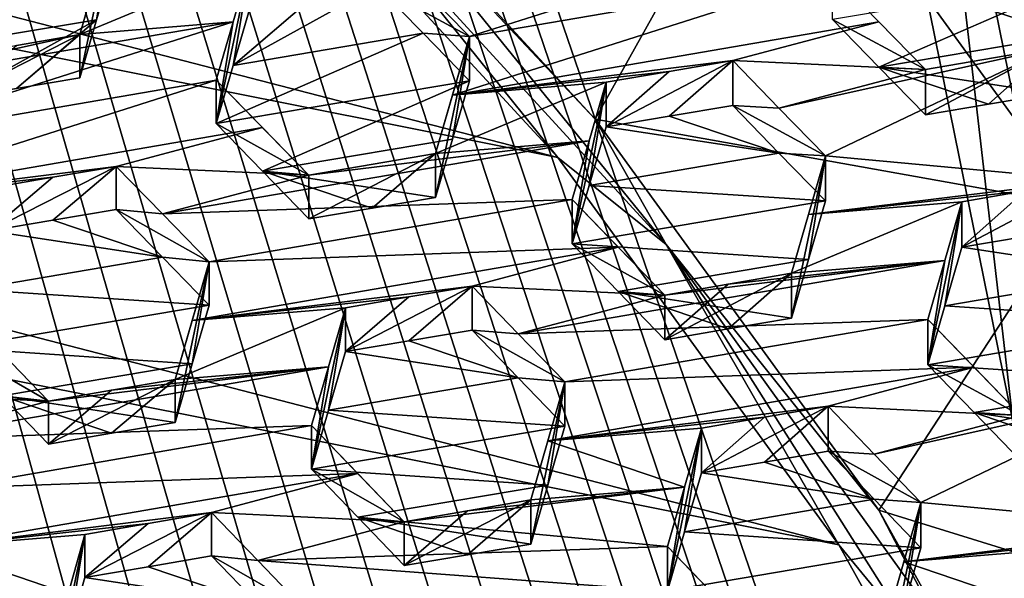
# Model space of a CAD drawing. Header units: metres. Extents: x -22 to 22, y 0 to 204.
# Tile 155 of 256: x 5.47 to 7.42, y 18.89 to 20. Entities that reach past the tile are written whole.
import ezdxf

# ---------------------------------------------------------------- set-up
doc = ezdxf.new("R2010")
doc.units = ezdxf.units.M
doc.layers.add('solid_002_SW0002', color=7, linetype='CONTINUOUS')
doc.layers.add('solid_002_SW0002_01', color=7, linetype='CONTINUOUS')

msp = doc.modelspace()

# ---------------------------------------------------------------- linework, layer by layer
at = {"layer": 'solid_002_SW0002'}
for points in [[(7.330033, 6.201028, 222.337723), (-0.000125, 6.009099, 222.530045), (-0.000125, 39.062069, 222.530045)], [(7.539723, 6.213904, 222.33223), (7.330033, 6.201028, 222.337723), (-0.000125, 39.062069, 222.530045)], [(7.745979, 6.240901, 222.326813), (7.539723, 6.213904, 222.33223), (-0.000125, 39.062069, 222.530045)], [(7.948801, 6.282018, 222.321487), (7.745979, 6.240901, 222.326813), (-0.000125, 39.062069, 222.530045)], [(8.148396, 6.337333, 222.316254), (7.948801, 6.282018, 222.321487), (-0.000125, 39.062069, 222.530045)], [(8.346459, 6.407481, 222.311066), (8.148396, 6.337333, 222.316254), (-0.000125, 39.062069, 222.530045)], [(8.540717, 6.491611, 222.305969), (8.346459, 6.407481, 222.311066), (-0.000125, 39.062069, 222.530045)], [(8.727814, 6.588467, 222.301056), (8.540717, 6.491611, 222.305969), (-0.000125, 39.062069, 222.530045)], [(8.906004, 6.697614, 222.296387), (8.727814, 6.588467, 222.301056), (-0.000125, 39.062069, 222.530045)], [(9.077606, 6.820176, 222.29187), (8.906004, 6.697614, 222.296387), (-0.000125, 39.062069, 222.530045)], [(9.240612, 6.954489, 222.287598), (9.077606, 6.820176, 222.29187), (-0.000125, 39.062069, 222.530045)], [(9.392625, 7.09867, 222.283615), (9.240612, 6.954489, 222.287598), (-0.000125, 39.062069, 222.530045)], [(9.533943, 7.253393, 222.279907), (9.392625, 7.09867, 222.283615), (-0.000125, 39.062069, 222.530045)], [(9.665215, 7.418948, 222.276459), (9.533943, 7.253393, 222.279907), (-0.000125, 39.062069, 222.530045)], [(9.784578, 7.59288, 222.273331), (9.665215, 7.418948, 222.276459), (-0.000125, 39.062069, 222.530045)], [(9.89038, 7.773118, 222.270554), (9.784578, 7.59288, 222.273331), (-0.000125, 39.062069, 222.530045)], [(9.983701, 7.961953, 222.268112), (9.89038, 7.773118, 222.270554), (-0.000125, 39.062069, 222.530045)], [(10.064153, 8.15771, 222.265991), (9.983701, 7.961953, 222.268112), (-0.000125, 39.062069, 222.530045)], [(10.130554, 8.357121, 222.264252), (10.064153, 8.15771, 222.265991), (-0.000125, 39.062069, 222.530045)], [(10.182102, 8.557965, 222.262894), (10.130554, 8.357121, 222.264252), (-0.000125, 39.062069, 222.530045)], [(10.219395, 8.761897, 222.261917), (10.182102, 8.557965, 222.262894), (-0.000125, 39.062069, 222.530045)], [(10.242505, 8.96912, 222.261322), (10.219395, 8.761897, 222.261917), (-0.000125, 39.062069, 222.530045)], [(10.251433, 9.179632, 222.261078), (10.242505, 8.96912, 222.261322), (-0.000125, 39.062069, 222.530045)], [(10.452456, 38.787868, 222.255814), (10.251433, 9.179632, 222.261078), (-0.000125, 39.062069, 222.530045)], [(15.431576, 33.648762, 223.952362), (-15.431306, 33.548271, 223.951843), (-15.319921, 9.159238, 223.824142)], [(13.718916, 19.254997, 214.420135), (13.730619, 19.372248, 214.389038), (0, 30.521685, 211.029327)], [(13.705417, 19.199886, 214.43454), (13.718916, 19.254997, 214.420135), (0, 30.521685, 211.029327)], [(13.675447, 19.118711, 214.45549), (13.705417, 19.199886, 214.43454), (0, 30.521685, 211.029327)], [(6.532656, 19.728973, 195.234497), (-3.955172, 21.819389, 194.674362), (-3.07552, 22.215792, 194.568146)], [(7.089259, 18.960833, 195.440308), (-4.778347, 21.3283, 194.805954), (-3.955172, 21.819389, 194.674362)], [(7.547938, 18.137966, 195.660797), (-5.538156, 20.747923, 194.961472), (-4.778347, 21.3283, 194.805954)], [(7.90552, 17.268381, 195.893799), (-6.223329, 20.08519, 195.139038), (-5.538156, 20.747923, 194.961472)], [(8.155832, 16.363531, 196.136261), (-6.822947, 19.352098, 195.33548), (-6.223329, 20.08519, 195.139038)], [(8.29563, 15.439067, 196.383972), (-7.332353, 18.553354, 195.5495), (-6.822947, 19.352098, 195.33548)]]:
    msp.add_3dface(points, dxfattribs=at)
at = {"layer": 'solid_002_SW0002_01'}
for points in [[(15.431576, 33.648762, 223.952362), (-15.319921, 9.159238, 223.824142), (15.31992, 9.159238, 223.824142)], [(13.634567, 19.043512, 214.474518), (0, 30.521685, 211.029327), (5.372146, 25.811569, 212.437042)], [(13.76998, 25.168377, 212.837036), (0, 30.521685, 211.029327), (13.730619, 19.372248, 214.389038)], [(13.675447, 19.118711, 214.45549), (0, 30.521685, 211.029327), (13.634567, 19.043512, 214.474518)], [(13.634567, 19.043512, 214.474518), (5.372146, 25.811569, 212.437042), (6.087224, 25.18458, 212.62442)], [(13.634567, 19.043512, 214.474518), (6.087224, 25.18458, 212.62442), (6.722707, 24.482187, 212.829865)], [(11.075748, 19.153803, 214.37561), (6.722707, 24.482187, 212.829865), (7.27027, 23.715725, 213.050079)], [(13.634567, 19.043512, 214.474518), (6.722707, 24.482187, 212.829865), (11.075748, 19.153803, 214.37561)], [(11.075748, 19.153803, 214.37561), (7.27027, 23.715725, 213.050079), (7.724753, 22.890469, 213.283524)], [(6.532656, 19.728973, 195.234497), (-3.07552, 22.215792, 194.568146), (5.889926, 20.42684, 195.047501)], [(7.089259, 18.960833, 195.440308), (-3.955172, 21.819389, 194.674362), (6.532656, 19.728973, 195.234497)], [(7.547938, 18.137966, 195.660797), (-4.778347, 21.3283, 194.805954), (7.089259, 18.960833, 195.440308)], [(7.90552, 17.268381, 195.893799), (-5.538156, 20.747923, 194.961472), (7.547938, 18.137966, 195.660797)], [(7.260591, 20.710196, 211.587753), (7.43455, 19.849514, 211.818375), (8.370678, 20.32173, 211.691849)], [(7.434552, 19.202452, 209.403564), (7.43455, 19.849514, 211.818375), (7.260591, 20.710196, 211.587753)], [(7.260594, 20.063133, 209.172943), (7.434552, 19.202452, 209.403564), (7.260591, 20.710196, 211.587753)], [(7.374091, 20.643637, 196.572952), (7.392852, 20.66234, 196.600906), (7.843182, 19.977291, 196.740646)], [(7.392852, 20.66234, 196.600906), (7.877913, 20.019674, 196.813034), (7.843182, 19.977291, 196.740646)], [(7.34626, 20.622517, 196.556213), (7.374091, 20.643637, 196.572952), (7.843182, 19.977291, 196.740646)], [(7.34626, 20.622517, 196.556213), (7.793656, 19.941769, 196.730392), (7.312254, 20.601494, 196.553619)], [(7.34626, 20.622517, 196.556213), (7.843182, 19.977291, 196.740646), (7.793656, 19.941769, 196.730392)], [(7.202985, 20.540558, 196.569946), (7.312254, 20.601494, 196.553619), (7.793656, 19.941769, 196.730392)], [(7.202985, 20.540558, 196.569946), (7.793656, 19.941769, 196.730392), (6.968444, 20.452885, 196.59343)], [(5.955519, 20.511707, 195.096466), (6.606643, 19.804976, 195.285828), (6.163642, 20.276041, 195.130692)], [(6.968444, 20.452885, 196.59343), (6.606643, 19.804976, 195.285828), (5.955519, 20.511707, 195.096466)], [(6.968444, 20.452885, 196.59343), (7.562301, 19.633848, 196.812897), (6.606643, 19.804976, 195.285828)], [(7.793656, 19.941769, 196.730392), (7.562301, 19.633848, 196.812897), (6.968444, 20.452885, 196.59343)], [(6.126921, 20.2337, 195.104309), (6.532656, 19.728973, 195.234497), (5.889926, 20.42684, 195.047501)], [(6.163642, 20.276041, 195.130692), (6.747388, 19.556259, 195.300568), (6.126921, 20.2337, 195.104309)], [(6.606643, 19.804976, 195.285828), (6.747388, 19.556259, 195.300568), (6.163642, 20.276041, 195.130692)], [(6.126921, 20.2337, 195.104309), (6.747388, 19.556259, 195.300568), (6.532656, 19.728973, 195.234497)], [(5.652398, 20.20319, 209.643616), (5.618644, 20.001719, 209.378433), (5.585155, 19.88693, 209.432938)], [(5.585155, 19.972509, 209.752319), (5.652398, 20.20319, 209.643616), (5.585155, 19.88693, 209.432938)], [(5.618649, 20.0875, 209.698502), (5.652398, 20.20319, 209.643616), (5.585155, 19.972509, 209.752319)], [(5.652398, 20.20319, 209.643616), (5.652398, 20.117237, 209.322845), (5.618644, 20.001719, 209.378433)], [(7.110461, 20.207394, 209.160995), (6.265448, 20.062798, 209.493912), (6.357524, 19.968466, 209.49762)], [(7.076928, 20.092028, 209.213974), (7.110461, 20.207394, 209.160995), (6.357524, 19.968466, 209.49762)], [(5.150488, 20.032335, 209.525604), (5.242131, 19.938751, 209.530411), (5.652398, 20.117237, 209.322845)], [(5.242131, 19.938751, 209.530411), (5.618644, 20.001719, 209.378433), (5.652398, 20.117237, 209.322845)], [(5.922857, 20.113394, 209.588501), (5.618649, 20.0875, 209.698502), (5.585155, 19.972509, 209.752319)], [(5.889127, 19.997538, 209.642487), (5.922857, 20.113394, 209.588501), (5.585155, 19.972509, 209.752319)], [(5.922857, 20.113394, 209.588501), (5.855614, 19.796032, 209.373703), (5.889129, 19.91114, 209.320023)], [(5.889127, 19.997538, 209.642487), (5.855614, 19.796032, 209.373703), (5.922857, 20.113394, 209.588501)], [(5.922857, 20.113394, 209.588501), (5.889129, 19.91114, 209.320023), (5.922857, 20.026808, 209.26535)], [(8.155832, 16.363531, 196.136261), (-6.223329, 20.08519, 195.139038), (7.90552, 17.268381, 195.893799)], [(7.076928, 20.092028, 209.213974), (6.357524, 19.968466, 209.49762), (6.323824, 19.852375, 209.550293)], [(7.168549, 19.998009, 209.217087), (7.076928, 20.092028, 209.213974), (6.323824, 19.852375, 209.550293)], [(7.076928, 20.092028, 209.213974), (7.26064, 19.903366, 209.219696), (7.076928, 20.002399, 208.879471)], [(7.168549, 19.998009, 209.217087), (7.26064, 19.903366, 209.219696), (7.076928, 20.092028, 209.213974)], [(7.578838, 20.087206, 208.676376), (7.076928, 20.002399, 208.879471), (7.16854, 19.908213, 208.881927)], [(7.545146, 19.971333, 208.729736), (7.578838, 20.087206, 208.676376), (7.16854, 19.908213, 208.881927)], [(5.889129, 19.91114, 209.320023), (6.265452, 19.97534, 209.167542), (6.173812, 20.069225, 209.163849)], [(6.048216, 20.047997, 209.214661), (5.889129, 19.91114, 209.320023), (6.173812, 20.069225, 209.163849)], [(6.357524, 19.968466, 209.49762), (6.173812, 20.069225, 209.163849), (6.265452, 19.97534, 209.167542)], [(6.265448, 20.062798, 209.493912), (6.173812, 20.069225, 209.163849), (6.357524, 19.968466, 209.49762)], [(8.954303, 19.515926, 209.319565), (7.434552, 19.202452, 209.403564), (7.260594, 20.063133, 209.172943)], [(8.862556, 20.016819, 209.185349), (8.954303, 19.515926, 209.319565), (7.260594, 20.063133, 209.172943)], [(6.048216, 20.047997, 209.214661), (5.922857, 20.026808, 209.26535), (5.889129, 19.91114, 209.320023)], [(5.889127, 19.997538, 209.642487), (5.585155, 19.972509, 209.752319), (5.044089, 19.853054, 209.975372)], [(5.889127, 19.997538, 209.642487), (5.044089, 19.853054, 209.975372), (5.13621, 19.758696, 209.979141)], [(5.889127, 19.997538, 209.642487), (5.13621, 19.758696, 209.979141), (5.855614, 19.882259, 209.695511)], [(5.242131, 19.938751, 209.530411), (5.3342, 19.844521, 209.53447), (5.618644, 20.001719, 209.378433)], [(5.3342, 19.844521, 209.53447), (5.459579, 19.865709, 209.483749), (5.618644, 20.001719, 209.378433)], [(5.459579, 19.865709, 209.483749), (5.585155, 19.88693, 209.432938), (5.618644, 20.001719, 209.378433)], [(5.889127, 19.997538, 209.642487), (5.855614, 19.882259, 209.695511), (5.855614, 19.796032, 209.373703)], [(7.168549, 19.998009, 209.217087), (6.323824, 19.852375, 209.550293), (6.878938, 19.921061, 209.340897)], [(7.168549, 19.998009, 209.217087), (6.878938, 19.921061, 209.340897), (7.26064, 19.903366, 209.219696)], [(7.26064, 19.903366, 209.219696), (7.16854, 19.908213, 208.881927), (7.076928, 20.002399, 208.879471)], [(7.011714, 12.880956, 211.045639), (8.843912, 19.48579, 209.275879), (8.753432, 19.98031, 209.143372)], [(7.011714, 12.880956, 211.045639), (8.753432, 19.98031, 209.143372), (7.835578, 16.671566, 210.029953)], [(5.044089, 19.853054, 209.975372), (5.585155, 19.972509, 209.752319), (5.459579, 19.950937, 209.801819)], [(5.585155, 19.972509, 209.752319), (5.459579, 19.865709, 209.483749), (5.3342, 19.844521, 209.53447)], [(5.459579, 19.950937, 209.801819), (5.585155, 19.972509, 209.752319), (5.3342, 19.844521, 209.53447)], [(5.585155, 19.972509, 209.752319), (5.585155, 19.88693, 209.432938), (5.459579, 19.865709, 209.483749)], [(5.855614, 19.796032, 209.373703), (6.357524, 19.88084, 209.170593), (6.265452, 19.97534, 209.167542)], [(5.889129, 19.91114, 209.320023), (5.855614, 19.796032, 209.373703), (6.265452, 19.97534, 209.167542)], [(6.357524, 19.968466, 209.49762), (6.265452, 19.97534, 209.167542), (6.357524, 19.88084, 209.170593)], [(6.357524, 19.968466, 209.49762), (6.323821, 19.76491, 209.223923), (6.290281, 19.64937, 209.276352)], [(6.290281, 19.736656, 209.602112), (6.357524, 19.968466, 209.49762), (6.290281, 19.64937, 209.276352)], [(6.290281, 19.736656, 209.602112), (6.323824, 19.852375, 209.550293), (6.357524, 19.968466, 209.49762)], [(6.357524, 19.968466, 209.49762), (6.357524, 19.88084, 209.170593), (6.323821, 19.76491, 209.223923)], [(7.511595, 19.855793, 208.782333), (7.545146, 19.971333, 208.729736), (7.16854, 19.908213, 208.881927)], [(6.970513, 19.826902, 209.343307), (7.06265, 19.732025, 209.345215), (7.511595, 19.94648, 209.120789)], [(6.970513, 19.826902, 209.343307), (7.511595, 19.94648, 209.120789), (7.26064, 19.903366, 209.219696)], [(7.584064, 19.684124, 209.18663), (7.511595, 19.94648, 209.120789), (7.06265, 19.732025, 209.345215)], [(7.511595, 19.94648, 209.120789), (7.386026, 19.83457, 208.83313), (7.26064, 19.813377, 208.88385)], [(7.26064, 19.903366, 209.219696), (7.511595, 19.94648, 209.120789), (7.26064, 19.813377, 208.88385)], [(7.511595, 19.94648, 209.120789), (7.511595, 19.855793, 208.782333), (7.386026, 19.83457, 208.83313)], [(6.753386, 19.899494, 209.390381), (6.878938, 19.921061, 209.340897), (6.323824, 19.852375, 209.550293)], [(6.753386, 19.899494, 209.390381), (6.627983, 19.789671, 209.110352), (6.878938, 19.921061, 209.340897)], [(6.753386, 19.810863, 209.059616), (6.878938, 19.921061, 209.340897), (6.627983, 19.789671, 209.110352)], [(6.753386, 19.810863, 209.059616), (6.878938, 19.832079, 209.00882), (6.878938, 19.921061, 209.340897)], [(6.878938, 19.921061, 209.340897), (6.970513, 19.826902, 209.343307), (7.26064, 19.903366, 209.219696)], [(6.878938, 19.832079, 209.00882), (6.970513, 19.826902, 209.343307), (6.878938, 19.921061, 209.340897)], [(6.753386, 19.899494, 209.390381), (6.323824, 19.852375, 209.550293), (6.627983, 19.877953, 209.439819)], [(6.753386, 19.899494, 209.390381), (6.627983, 19.877953, 209.439819), (6.627983, 19.789671, 209.110352)], [(7.386026, 19.83457, 208.83313), (7.16854, 19.908213, 208.881927), (7.26064, 19.813377, 208.88385)], [(7.26064, 19.903366, 209.219696), (7.26064, 19.813377, 208.88385), (7.16854, 19.908213, 208.881927)], [(7.386026, 19.83457, 208.83313), (7.511595, 19.855793, 208.782333), (7.16854, 19.908213, 208.881927)], [(5.855614, 19.882259, 209.695511), (5.13621, 19.758696, 209.979141), (5.102495, 19.642534, 210.031769)], [(5.947182, 19.78828, 209.698563), (5.855614, 19.882259, 209.695511), (5.102495, 19.642534, 210.031769)], [(6.039326, 19.693539, 209.701004), (5.855614, 19.796032, 209.373703), (5.855614, 19.882259, 209.695511)], [(6.039326, 19.693539, 209.701004), (5.855614, 19.882259, 209.695511), (5.947182, 19.78828, 209.698563)], [(5.855614, 19.796032, 209.373703), (5.947169, 19.701889, 209.376099), (6.357524, 19.88084, 209.170593)], [(5.947169, 19.701889, 209.376099), (6.323821, 19.76491, 209.223923), (6.357524, 19.88084, 209.170593)], [(6.627983, 19.877953, 209.439819), (6.323824, 19.852375, 209.550293), (6.290281, 19.736656, 209.602112)], [(6.627983, 19.877953, 209.439819), (6.290281, 19.736656, 209.602112), (6.594295, 19.761707, 209.49176)], [(6.627983, 19.877953, 209.439819), (6.594295, 19.761707, 209.49176), (6.56074, 19.557802, 209.214615)], [(6.594296, 19.673595, 209.162903), (6.627983, 19.877953, 209.439819), (6.56074, 19.557802, 209.214615)], [(6.594296, 19.673595, 209.162903), (6.627983, 19.789671, 209.110352), (6.627983, 19.877953, 209.439819)], [(6.970516, 19.737736, 209.010544), (6.878938, 19.832079, 209.00882), (6.753386, 19.810863, 209.059616)], [(6.878938, 19.832079, 209.00882), (7.06265, 19.732025, 209.345215), (6.970513, 19.826902, 209.343307)], [(6.970516, 19.737736, 209.010544), (7.06265, 19.732025, 209.345215), (6.878938, 19.832079, 209.00882)], [(6.606643, 19.804976, 195.285828), (7.168424, 19.030006, 195.493484), (6.747388, 19.556259, 195.300568)], [(7.562301, 19.633848, 196.812897), (7.168424, 19.030006, 195.493484), (6.606643, 19.804976, 195.285828)], [(6.753386, 19.810863, 209.059616), (6.627983, 19.789671, 209.110352), (6.970516, 19.737736, 209.010544)], [(5.947182, 19.78828, 209.698563), (5.102495, 19.642534, 210.031769), (5.657624, 19.711266, 209.822327)], [(6.039326, 19.693539, 209.701004), (5.947182, 19.78828, 209.698563), (5.657624, 19.711266, 209.822327)], [(6.039326, 19.693539, 209.701004), (5.947169, 19.701889, 209.376099), (5.855614, 19.796032, 209.373703)], [(6.970516, 19.737736, 209.010544), (6.627983, 19.789671, 209.110352), (6.594296, 19.673595, 209.162903)], [(5.947169, 19.701889, 209.376099), (6.290281, 19.64937, 209.276352), (6.323821, 19.76491, 209.223923)], [(5.749123, 19.617132, 209.824539), (6.56074, 19.645758, 209.542877), (6.594295, 19.761707, 209.49176)], [(5.749123, 19.617132, 209.824539), (6.594295, 19.761707, 209.49176), (6.039326, 19.693539, 209.701004)], [(6.039326, 19.693539, 209.701004), (6.594295, 19.761707, 209.49176), (6.290281, 19.736656, 209.602112)], [(6.594295, 19.761707, 209.49176), (6.56074, 19.645758, 209.542877), (6.56074, 19.557802, 209.214615)], [(6.290281, 19.736656, 209.602112), (6.164683, 19.628141, 209.327148), (6.039326, 19.606953, 209.377853)], [(6.039326, 19.693539, 209.701004), (6.290281, 19.736656, 209.602112), (6.039326, 19.606953, 209.377853)], [(6.290281, 19.736656, 209.602112), (6.290281, 19.64937, 209.276352), (6.164683, 19.628141, 209.327148)], [(6.747388, 19.556259, 195.300568), (7.089259, 18.960833, 195.440308), (6.532656, 19.728973, 195.234497)], [(6.970516, 19.737736, 209.010544), (6.594296, 19.673595, 209.162903), (7.06265, 19.642673, 209.011749)], [(6.970516, 19.737736, 209.010544), (7.06265, 19.642673, 209.011749), (7.06265, 19.732025, 209.345215)], [(6.995407, 19.499258, 209.446121), (7.028981, 19.615559, 209.396042), (7.06265, 19.732025, 209.345215)], [(6.995407, 19.410215, 209.113815), (6.995407, 19.499258, 209.446121), (7.06265, 19.732025, 209.345215)], [(7.028978, 19.526354, 209.063171), (6.995407, 19.410215, 209.113815), (7.06265, 19.732025, 209.345215)], [(7.028978, 19.526354, 209.063171), (7.06265, 19.732025, 209.345215), (7.06265, 19.642673, 209.011749)], [(7.584064, 19.684124, 209.18663), (7.06265, 19.732025, 209.345215), (7.028981, 19.615559, 209.396042)], [(5.102495, 19.642534, 210.031769), (5.532049, 19.689693, 209.871826), (5.657624, 19.711266, 209.822327)], [(5.657624, 19.711266, 209.822327), (5.406669, 19.583277, 209.604477), (5.532049, 19.604465, 209.553741)], [(5.657624, 19.711266, 209.822327), (5.532049, 19.689693, 209.871826), (5.406669, 19.583277, 209.604477)], [(5.657624, 19.711266, 209.822327), (5.532049, 19.604465, 209.553741), (5.657624, 19.625687, 209.502945)], [(5.749123, 19.617132, 209.824539), (5.657624, 19.711266, 209.822327), (5.657624, 19.625687, 209.502945)], [(5.749123, 19.617132, 209.824539), (6.039326, 19.693539, 209.701004), (5.657624, 19.711266, 209.822327)], [(5.102495, 19.642534, 210.031769), (5.406669, 19.668156, 209.921249), (5.532049, 19.689693, 209.871826)], [(5.532049, 19.689693, 209.871826), (5.406669, 19.668156, 209.921249), (5.406669, 19.583277, 209.604477)], [(5.947169, 19.701889, 209.376099), (6.164683, 19.628141, 209.327148), (6.290281, 19.64937, 209.276352)], [(5.947169, 19.701889, 209.376099), (6.039326, 19.606953, 209.377853), (6.164683, 19.628141, 209.327148)], [(6.039326, 19.693539, 209.701004), (6.039326, 19.606953, 209.377853), (5.947169, 19.701889, 209.376099)], [(6.594296, 19.673595, 209.162903), (6.56074, 19.557802, 209.214615), (7.06265, 19.642673, 209.011749)], [(7.45842, 19.662519, 209.236084), (7.584064, 19.684124, 209.18663), (7.028981, 19.615559, 209.396042)], [(7.584064, 19.684124, 209.18663), (7.333109, 19.550947, 208.949417), (7.458422, 19.572145, 208.898804)], [(7.45842, 19.662519, 209.236084), (7.333109, 19.550947, 208.949417), (7.584064, 19.684124, 209.18663)], [(5.749123, 19.617132, 209.824539), (5.841336, 19.522091, 209.826126), (6.56074, 19.645758, 209.542877)], [(6.652244, 19.551352, 209.544098), (6.56074, 19.645758, 209.542877), (5.841336, 19.522091, 209.826126)], [(6.744452, 19.456078, 209.544785), (6.56074, 19.557802, 209.214615), (6.56074, 19.645758, 209.542877)], [(6.652244, 19.551352, 209.544098), (6.744452, 19.456078, 209.544785), (6.56074, 19.645758, 209.542877)], [(7.333109, 19.640972, 209.2854), (7.45842, 19.662519, 209.236084), (7.028981, 19.615559, 209.396042)], [(7.333109, 19.640972, 209.2854), (7.333109, 19.550947, 208.949417), (7.45842, 19.662519, 209.236084)], [(6.56074, 19.557802, 209.214615), (7.028978, 19.526354, 209.063171), (7.06265, 19.642673, 209.011749)], [(7.333109, 19.640972, 209.2854), (7.028981, 19.615559, 209.396042), (6.995407, 19.499258, 209.446121)], [(7.299447, 19.524364, 209.335602), (7.333109, 19.640972, 209.2854), (6.995407, 19.499258, 209.446121)], [(7.562301, 19.633848, 196.812897), (8.051793, 18.756428, 197.048004), (7.168424, 19.030006, 195.493484)], [(7.333109, 19.640972, 209.2854), (7.265866, 19.318151, 209.050232), (7.299448, 19.434492, 209.000183)], [(7.299447, 19.524364, 209.335602), (7.265866, 19.318151, 209.050232), (7.333109, 19.640972, 209.2854)], [(7.333109, 19.640972, 209.2854), (7.299448, 19.434492, 209.000183), (7.333109, 19.550947, 208.949417)], [(5.749129, 19.531363, 209.504471), (5.657624, 19.625687, 209.502945), (5.532049, 19.604465, 209.553741)], [(5.749129, 19.531363, 209.504471), (5.841336, 19.522091, 209.826126), (5.657624, 19.625687, 209.502945)], [(5.749123, 19.617132, 209.824539), (5.657624, 19.625687, 209.502945), (5.841336, 19.522091, 209.826126)], [(5.532049, 19.604465, 209.553741), (5.406669, 19.583277, 209.604477), (5.749129, 19.531363, 209.504471)], [(5.749129, 19.531363, 209.504471), (5.406669, 19.583277, 209.604477), (5.372973, 19.467104, 209.656799)], [(7.458422, 19.572145, 208.898804), (7.333109, 19.550947, 208.949417), (7.675597, 19.498682, 208.848206)], [(6.652244, 19.551352, 209.544098), (5.841336, 19.522091, 209.826126), (5.807665, 19.405493, 209.876495)], [(6.36275, 19.474083, 209.667145), (6.652244, 19.551352, 209.544098), (5.807665, 19.405493, 209.876495)], [(6.36275, 19.474083, 209.667145), (6.744452, 19.456078, 209.544785), (6.652244, 19.551352, 209.544098)], [(6.652232, 19.463217, 209.215118), (7.028978, 19.526354, 209.063171), (6.56074, 19.557802, 209.214615)], [(6.652232, 19.463217, 209.215118), (6.56074, 19.557802, 209.214615), (6.744452, 19.456078, 209.544785)], [(7.168424, 19.030006, 195.493484), (7.281709, 18.812733, 195.522781), (6.747388, 19.556259, 195.300568)], [(6.747388, 19.556259, 195.300568), (7.238327, 18.77911, 195.494064), (7.089259, 18.960833, 195.440308)], [(7.281709, 18.812733, 195.522781), (7.238327, 18.77911, 195.494064), (6.747388, 19.556259, 195.300568)], [(7.333109, 19.550947, 208.949417), (7.299448, 19.434492, 209.000183), (7.675597, 19.498682, 208.848206)], [(5.749129, 19.531363, 209.504471), (5.372973, 19.467104, 209.656799), (5.841336, 19.436136, 209.505341)], [(5.749129, 19.531363, 209.504471), (5.841336, 19.436136, 209.505341), (5.841336, 19.522091, 209.826126)], [(5.774093, 19.289043, 209.925995), (5.807665, 19.405493, 209.876495), (5.841336, 19.522091, 209.826126)], [(5.774093, 19.203388, 209.606323), (5.774093, 19.289043, 209.925995), (5.841336, 19.522091, 209.826126)], [(5.807661, 19.319679, 209.55629), (5.774093, 19.203388, 209.606323), (5.841336, 19.522091, 209.826126)], [(5.807661, 19.319679, 209.55629), (5.841336, 19.522091, 209.826126), (5.841336, 19.436136, 209.505341)], [(7.299447, 19.524364, 209.335602), (6.744452, 19.456078, 209.544785), (6.454186, 19.379534, 209.667572)], [(7.299447, 19.524364, 209.335602), (6.454186, 19.379534, 209.667572), (7.265866, 19.407879, 209.385086)], [(6.652232, 19.463217, 209.215118), (6.995407, 19.410215, 209.113815), (7.028978, 19.526354, 209.063171)], [(7.299447, 19.524364, 209.335602), (6.869719, 19.477633, 209.495544), (6.744452, 19.456078, 209.544785)], [(7.299447, 19.524364, 209.335602), (6.995407, 19.499258, 209.446121), (6.869719, 19.477633, 209.495544)], [(7.299447, 19.524364, 209.335602), (7.265866, 19.407879, 209.385086), (7.265866, 19.318151, 209.050232)], [(6.869717, 19.388937, 209.164536), (6.744452, 19.367731, 209.215073), (6.995407, 19.499258, 209.446121)], [(6.869719, 19.477633, 209.495544), (6.995407, 19.499258, 209.446121), (6.744452, 19.367731, 209.215073)], [(6.869717, 19.388937, 209.164536), (6.995407, 19.499258, 209.446121), (6.995407, 19.410215, 209.113815)], [(7.299448, 19.434492, 209.000183), (7.767776, 19.403166, 208.8479), (7.675597, 19.498682, 208.848206)], [(6.237054, 19.452459, 209.716583), (6.36275, 19.474083, 209.667145), (5.807665, 19.405493, 209.876495)], [(6.111795, 19.344278, 209.44252), (6.36275, 19.474083, 209.667145), (6.237054, 19.452459, 209.716583)], [(6.111795, 19.344278, 209.44252), (6.237056, 19.36548, 209.391968), (6.36275, 19.474083, 209.667145)], [(6.237056, 19.36548, 209.391968), (6.36275, 19.386755, 209.341232), (6.36275, 19.474083, 209.667145)], [(6.36275, 19.474083, 209.667145), (6.454186, 19.379534, 209.667572), (6.744452, 19.456078, 209.544785)], [(6.36275, 19.386755, 209.341232), (6.454186, 19.379534, 209.667572), (6.36275, 19.474083, 209.667145)], [(6.744452, 19.367731, 209.215073), (6.744452, 19.456078, 209.544785), (6.869719, 19.477633, 209.495544)], [(7.011714, 12.880956, 211.045639), (7.32104, 13.282469, 210.938049), (8.843912, 19.48579, 209.275879)], [(7.32104, 13.282469, 210.938049), (8.903955, 18.988676, 209.409088), (8.843912, 19.48579, 209.275879)], [(5.372973, 19.467104, 209.656799), (5.339426, 19.351236, 209.708099), (5.841336, 19.436136, 209.505341)], [(6.111795, 19.43091, 209.765839), (6.237054, 19.452459, 209.716583), (5.807665, 19.405493, 209.876495)], [(6.111795, 19.344278, 209.44252), (6.237054, 19.452459, 209.716583), (6.111795, 19.43091, 209.765839)], [(6.652232, 19.463217, 209.215118), (6.869717, 19.388937, 209.164536), (6.995407, 19.410215, 209.113815)], [(6.652232, 19.463217, 209.215118), (6.744452, 19.367731, 209.215073), (6.869717, 19.388937, 209.164536)], [(6.652232, 19.463217, 209.215118), (6.744452, 19.456078, 209.544785), (6.744452, 19.367731, 209.215073)], [(5.339426, 19.351236, 209.708099), (5.807661, 19.319679, 209.55629), (5.841336, 19.436136, 209.505341)], [(5.523138, 19.245823, 210.024506), (5.339426, 19.351236, 209.708099), (5.339426, 19.435795, 210.023682)], [(5.523138, 19.245823, 210.024506), (5.339426, 19.435795, 210.023682), (5.430814, 19.341379, 210.024414)], [(6.111795, 19.43091, 209.765839), (5.807665, 19.405493, 209.876495), (5.774093, 19.289043, 209.925995)], [(6.078133, 19.314148, 209.81546), (6.111795, 19.43091, 209.765839), (5.774093, 19.289043, 209.925995)], [(6.044552, 19.111132, 209.542023), (6.111795, 19.43091, 209.765839), (6.078133, 19.314148, 209.81546)], [(6.078134, 19.227667, 209.492691), (6.111795, 19.43091, 209.765839), (6.044552, 19.111132, 209.542023)], [(6.078134, 19.227667, 209.492691), (6.111795, 19.344278, 209.44252), (6.111795, 19.43091, 209.765839)], [(7.299448, 19.434492, 209.000183), (7.265866, 19.318151, 209.050232), (7.767776, 19.403166, 208.8479)], [(7.265866, 19.407879, 209.385086), (6.454186, 19.379534, 209.667572), (6.546462, 19.283972, 209.66745)], [(7.357326, 19.313126, 209.384842), (7.265866, 19.407879, 209.385086), (6.546462, 19.283972, 209.66745)], [(7.449577, 19.21743, 209.38414), (7.265866, 19.318151, 209.050232), (7.265866, 19.407879, 209.385086)], [(7.449577, 19.21743, 209.38414), (7.265866, 19.407879, 209.385086), (7.357326, 19.313126, 209.384842)], [(7.265866, 19.318151, 209.050232), (7.734124, 19.286491, 208.897705), (7.767776, 19.403166, 208.8479)], [(6.454191, 19.292, 209.340912), (6.36275, 19.386755, 209.341232), (6.237056, 19.36548, 209.391968)], [(6.36275, 19.386755, 209.341232), (6.546462, 19.283972, 209.66745), (6.454186, 19.379534, 209.667572)], [(6.454191, 19.292, 209.340912), (6.546462, 19.283972, 209.66745), (6.36275, 19.386755, 209.341232)], [(6.237056, 19.36548, 209.391968), (6.111795, 19.344278, 209.44252), (6.454191, 19.292, 209.340912)], [(8.29563, 15.439067, 196.383972), (-6.822947, 19.352098, 195.33548), (8.155832, 16.363531, 196.136261)], [(5.523138, 19.245823, 210.024506), (5.430814, 19.341379, 210.024414), (5.141436, 19.26391, 210.147171)], [(5.339426, 19.351236, 209.708099), (5.430797, 19.256643, 209.708099), (5.807661, 19.319679, 209.55629)], [(5.523138, 19.245823, 210.024506), (5.430797, 19.256643, 209.708099), (5.339426, 19.351236, 209.708099)], [(6.078134, 19.227667, 209.492691), (6.454191, 19.292, 209.340912), (6.111795, 19.344278, 209.44252)], [(6.078133, 19.314148, 209.81546), (5.523138, 19.245823, 210.024506), (5.232714, 19.169342, 210.146912)], [(6.044552, 19.197477, 209.864258), (6.078133, 19.314148, 209.81546), (5.232714, 19.169342, 210.146912)], [(5.430797, 19.256643, 209.708099), (5.774093, 19.203388, 209.606323), (5.807661, 19.319679, 209.55629)], [(6.078133, 19.314148, 209.81546), (5.648332, 19.267385, 209.975357), (5.523138, 19.245823, 210.024506)], [(6.078133, 19.314148, 209.81546), (5.774093, 19.289043, 209.925995), (5.648332, 19.267385, 209.975357)], [(6.044552, 19.111132, 209.542023), (6.078133, 19.314148, 209.81546), (6.044552, 19.197477, 209.864258)], [(7.265866, 19.318151, 209.050232), (7.357315, 19.223206, 209.049225), (7.734124, 19.286491, 208.897705)], [(7.449577, 19.21743, 209.38414), (7.357315, 19.223206, 209.049225), (7.265866, 19.318151, 209.050232)], [(7.357326, 19.313126, 209.384842), (6.546462, 19.283972, 209.66745), (6.512815, 19.166979, 209.715988)], [(7.357326, 19.313126, 209.384842), (6.512815, 19.166979, 209.715988), (7.067876, 19.235601, 209.507126)], [(7.449577, 19.21743, 209.38414), (7.357326, 19.313126, 209.384842), (7.067876, 19.235601, 209.507126)], [(5.648329, 19.182079, 209.656998), (5.523138, 19.160864, 209.707428), (5.774093, 19.289043, 209.925995)], [(5.648332, 19.267385, 209.975357), (5.774093, 19.289043, 209.925995), (5.523138, 19.160864, 209.707428)], [(5.648329, 19.182079, 209.656998), (5.774093, 19.289043, 209.925995), (5.774093, 19.203388, 209.606323)], [(6.078134, 19.227667, 209.492691), (6.546462, 19.196239, 209.340027), (6.454191, 19.292, 209.340912)], [(6.454191, 19.292, 209.340912), (6.546462, 19.196239, 209.340027), (6.546462, 19.283972, 209.66745)], [(6.546462, 19.283972, 209.66745), (6.479218, 18.962511, 209.437363), (6.479218, 19.049974, 209.763779)], [(6.512813, 19.079374, 209.389084), (6.479218, 18.962511, 209.437363), (6.546462, 19.283972, 209.66745)], [(6.512815, 19.166979, 209.715988), (6.546462, 19.283972, 209.66745), (6.479218, 19.049974, 209.763779)], [(6.512813, 19.079374, 209.389084), (6.546462, 19.283972, 209.66745), (6.546462, 19.196239, 209.340027)], [(7.357315, 19.223206, 209.049225), (7.700532, 19.169868, 208.946823), (7.734124, 19.286491, 208.897705)], [(5.523138, 19.245823, 210.024506), (5.141436, 19.26391, 210.147171), (5.232714, 19.169342, 210.146912)], [(5.648329, 19.182079, 209.656998), (5.774093, 19.203388, 209.606323), (5.430797, 19.256643, 209.708099)], [(5.648329, 19.182079, 209.656998), (5.430797, 19.256643, 209.708099), (5.523138, 19.160864, 209.707428)], [(5.523138, 19.245823, 210.024506), (5.523138, 19.160864, 209.707428), (5.430797, 19.256643, 209.708099)], [(5.523138, 19.160864, 209.707428), (5.523138, 19.245823, 210.024506), (5.648332, 19.267385, 209.975357)], [(7.159272, 19.140717, 209.506134), (7.251588, 19.044752, 209.504669), (7.700532, 19.260704, 209.285843)], [(7.159272, 19.140717, 209.506134), (7.700532, 19.260704, 209.285843), (7.449577, 19.21743, 209.38414)], [(7.773002, 18.996153, 209.343491), (7.700532, 19.260704, 209.285843), (7.251588, 19.044752, 209.504669)], [(6.078134, 19.227667, 209.492691), (6.044552, 19.111132, 209.542023), (6.546462, 19.196239, 209.340027)], [(7.067876, 19.235601, 209.507126), (6.512815, 19.166979, 209.715988), (6.942118, 19.213919, 209.556396)], [(7.067876, 19.235601, 209.507126), (6.816921, 19.103903, 209.275421), (6.942121, 19.125147, 209.225098)], [(7.067876, 19.235601, 209.507126), (6.942118, 19.213919, 209.556396), (6.816921, 19.103903, 209.275421)], [(7.067876, 19.235601, 209.507126), (6.942121, 19.125147, 209.225098), (7.067876, 19.146481, 209.17453)], [(7.159272, 19.140717, 209.506134), (7.067876, 19.235601, 209.507126), (7.067876, 19.146481, 209.17453)], [(7.159272, 19.140717, 209.506134), (7.449577, 19.21743, 209.38414), (7.067876, 19.235601, 209.507126)], [(7.357315, 19.223206, 209.049225), (7.574791, 19.148535, 208.997391), (7.700532, 19.169868, 208.946823)], [(7.357315, 19.223206, 209.049225), (7.449577, 19.127287, 209.047729), (7.574791, 19.148535, 208.997391)], [(7.449577, 19.21743, 209.38414), (7.449577, 19.127287, 209.047729), (7.357315, 19.223206, 209.049225)], [(6.044552, 19.197477, 209.864258), (5.232714, 19.169342, 210.146912), (5.325148, 19.073402, 210.145996)], [(6.135882, 19.102669, 209.863312), (6.044552, 19.197477, 209.864258), (5.325148, 19.073402, 210.145996)], [(6.135882, 19.102669, 209.863312), (6.228264, 19.006626, 209.861801), (6.044552, 19.197477, 209.864258)], [(6.044552, 19.111132, 209.542023), (6.044552, 19.197477, 209.864258), (6.228264, 19.006626, 209.861801)], [(6.942118, 19.213919, 209.556396), (6.512815, 19.166979, 209.715988), (6.816921, 19.192329, 209.605438)], [(6.942118, 19.213919, 209.556396), (6.816921, 19.192329, 209.605438), (6.816921, 19.103903, 209.275421)], [(6.044552, 19.111132, 209.542023), (6.512813, 19.079374, 209.389084), (6.546462, 19.196239, 209.340027)], [(6.783279, 19.075191, 209.653366), (6.816921, 19.192329, 209.605438), (6.512815, 19.166979, 209.715988)], [(6.783279, 19.075191, 209.653366), (6.749678, 18.869846, 209.371521), (6.816921, 19.192329, 209.605438)], [(6.78328, 18.9869, 209.323853), (6.816921, 19.192329, 209.605438), (6.749678, 18.869846, 209.371521)], [(6.78328, 18.9869, 209.323853), (6.816921, 19.103903, 209.275421), (6.816921, 19.192329, 209.605438)], [(6.783279, 19.075191, 209.653366), (6.512815, 19.166979, 209.715988), (6.479218, 19.049974, 209.763779)], [(7.159277, 19.05138, 209.172745), (7.067876, 19.146481, 209.17453), (6.942121, 19.125147, 209.225098)], [(7.159272, 19.140717, 209.506134), (7.067876, 19.146481, 209.17453), (7.251588, 19.044752, 209.504669)], [(7.159277, 19.05138, 209.172745), (7.251588, 19.044752, 209.504669), (7.067876, 19.146481, 209.17453)], [(6.942121, 19.125147, 209.225098), (6.816921, 19.103903, 209.275421), (7.159277, 19.05138, 209.172745)], [(6.135882, 19.102669, 209.863312), (5.325148, 19.073402, 210.145996), (5.291509, 18.95615, 210.193466)], [(6.135882, 19.102669, 209.863312), (5.291509, 18.95615, 210.193466), (5.846562, 19.02487, 209.985062)], [(6.135882, 19.102669, 209.863312), (5.846562, 19.02487, 209.985062), (6.228264, 19.006626, 209.861801)], [(6.135867, 19.01613, 209.540283), (6.044552, 19.111132, 209.542023), (6.228264, 19.006626, 209.861801)], [(6.135867, 19.01613, 209.540283), (6.512813, 19.079374, 209.389084), (6.044552, 19.111132, 209.542023)], [(7.159277, 19.05138, 209.172745), (6.816921, 19.103903, 209.275421), (6.78328, 18.9869, 209.323853)], [(6.135867, 19.01613, 209.540283), (6.479218, 18.962511, 209.437363), (6.512813, 19.079374, 209.389084)], [(6.783279, 19.075191, 209.653366), (6.3534, 19.028244, 209.812943), (6.228264, 19.006626, 209.861801)], [(6.783279, 19.075191, 209.653366), (6.228264, 19.006626, 209.861801), (6.749678, 18.958014, 209.700577)], [(6.783279, 19.075191, 209.653366), (6.479218, 19.049974, 209.763779), (6.3534, 19.028244, 209.812943)], [(6.783279, 19.075191, 209.653366), (6.749678, 18.958014, 209.700577), (6.749678, 18.869846, 209.371521)], [(6.479218, 19.049974, 209.763779), (6.353397, 18.941126, 209.487808), (6.228264, 18.919853, 209.537964)], [(6.3534, 19.028244, 209.812943), (6.479218, 19.049974, 209.763779), (6.228264, 18.919853, 209.537964)], [(6.479218, 19.049974, 209.763779), (6.479218, 18.962511, 209.437363), (6.353397, 18.941126, 209.487808)], [(7.159277, 19.05138, 209.172745), (6.78328, 18.9869, 209.323853), (7.251588, 18.955204, 209.170471)], [(7.159277, 19.05138, 209.172745), (7.251588, 18.955204, 209.170471), (7.251588, 19.044752, 209.504669)], [(7.184344, 18.809967, 209.598053), (7.217956, 18.927408, 209.551697), (7.251588, 19.044752, 209.504669)], [(7.184344, 18.720663, 209.264771), (7.184344, 18.809967, 209.598053), (7.251588, 19.044752, 209.504669)], [(7.217954, 18.837978, 209.217972), (7.184344, 18.720663, 209.264771), (7.251588, 19.044752, 209.504669)], [(7.217954, 18.837978, 209.217972), (7.251588, 19.044752, 209.504669), (7.251588, 18.955204, 209.170471)], [(7.773002, 18.996153, 209.343491), (7.251588, 19.044752, 209.504669), (7.217956, 18.927408, 209.551697)], [(5.720708, 19.00313, 210.034225), (5.846562, 19.02487, 209.985062), (5.291509, 18.95615, 210.193466)], [(5.846562, 19.02487, 209.985062), (5.595607, 18.89646, 209.765625), (5.720713, 18.91773, 209.7155)], [(5.720708, 19.00313, 210.034225), (5.595607, 18.89646, 209.765625), (5.846562, 19.02487, 209.985062)], [(5.846562, 19.02487, 209.985062), (5.720713, 18.91773, 209.7155), (5.846562, 18.939121, 209.665039)], [(5.846562, 19.02487, 209.985062), (5.937792, 18.929922, 209.9832), (6.228264, 19.006626, 209.861801)], [(5.846562, 19.02487, 209.985062), (5.846562, 18.939121, 209.665039), (5.937792, 18.929922, 209.9832)], [(6.228264, 18.919853, 209.537964), (6.228264, 19.006626, 209.861801), (6.3534, 19.028244, 209.812943)], [(7.168424, 19.030006, 195.493484), (7.633265, 18.197281, 195.716614), (7.281709, 18.812733, 195.522781)], [(8.051793, 18.756428, 197.048004), (7.633265, 18.197281, 195.716614), (7.168424, 19.030006, 195.493484)], [(5.720708, 19.00313, 210.034225), (5.291509, 18.95615, 210.193466), (5.595607, 18.981516, 210.083069)], [(5.720708, 19.00313, 210.034225), (5.595607, 18.981516, 210.083069), (5.595607, 18.89646, 209.765625)], [(5.937792, 18.929922, 209.9832), (6.749678, 18.958014, 209.700577), (6.228264, 19.006626, 209.861801)], [(6.135867, 19.01613, 209.540283), (6.228264, 18.919853, 209.537964), (6.353397, 18.941126, 209.487808)], [(6.135867, 19.01613, 209.540283), (6.228264, 19.006626, 209.861801), (6.228264, 18.919853, 209.537964)], [(6.135867, 19.01613, 209.540283), (6.353397, 18.941126, 209.487808), (6.479218, 18.962511, 209.437363)], [(6.78328, 18.9869, 209.323853), (6.749678, 18.869846, 209.371521), (7.251588, 18.955204, 209.170471)], [(7.773002, 18.996153, 209.343491), (7.217956, 18.927408, 209.551697), (7.647209, 18.974407, 209.392563)], [(7.32104, 13.282469, 210.938049), (7.607238, 13.703012, 210.825378), (8.903955, 18.988676, 209.409088)], [(5.291509, 18.95615, 210.193466), (5.561974, 18.864094, 210.129822), (5.595607, 18.981516, 210.083069)], [(5.595607, 18.981516, 210.083069), (5.561974, 18.864094, 210.129822), (5.528364, 18.661715, 209.859161)], [(5.561974, 18.779163, 209.812851), (5.595607, 18.981516, 210.083069), (5.528364, 18.661715, 209.859161)], [(5.561974, 18.779163, 209.812851), (5.595607, 18.89646, 209.765625), (5.595607, 18.981516, 210.083069)], [(7.647209, 18.974407, 209.392563), (7.217956, 18.927408, 209.551697), (7.522047, 18.952766, 209.441376)], [(5.291509, 18.95615, 210.193466), (5.257905, 18.838787, 210.240005), (5.561974, 18.864094, 210.129822)], [(5.937792, 18.929922, 209.9832), (6.840976, 18.862888, 209.698318), (6.749678, 18.958014, 209.700577)], [(6.749678, 18.958014, 209.700577), (6.840976, 18.862888, 209.698318), (6.93339, 18.766481, 209.695572)], [(6.749678, 18.869846, 209.371521), (6.749678, 18.958014, 209.700577), (6.93339, 18.766481, 209.695572)], [(6.749678, 18.869846, 209.371521), (7.217954, 18.837978, 209.217972), (7.251588, 18.955204, 209.170471)], [(7.238327, 18.77911, 195.494064), (7.547938, 18.137966, 195.660797), (7.089259, 18.960833, 195.440308)], [(7.488417, 18.835297, 209.4879), (7.522047, 18.952766, 209.441376), (7.217956, 18.927408, 209.551697)], [(5.937801, 18.843946, 209.662369), (5.846562, 18.939121, 209.665039), (5.720713, 18.91773, 209.7155)], [(6.030274, 18.833529, 209.980774), (5.846562, 18.939121, 209.665039), (5.937801, 18.843946, 209.662369)], [(5.937792, 18.929922, 209.9832), (5.846562, 18.939121, 209.665039), (6.030274, 18.833529, 209.980774)], [(5.937792, 18.929922, 209.9832), (6.030274, 18.833529, 209.980774), (6.840976, 18.862888, 209.698318)], [(7.488417, 18.835297, 209.4879), (7.217956, 18.927408, 209.551697), (7.184344, 18.809967, 209.598053)], [(5.720713, 18.91773, 209.7155), (5.595607, 18.89646, 209.765625), (5.937801, 18.843946, 209.662369)], [(5.937801, 18.843946, 209.662369), (5.595607, 18.89646, 209.765625), (5.561974, 18.779163, 209.812851)]]:
    msp.add_3dface(points, dxfattribs=at)

doc.saveas('drawing.dxf')
